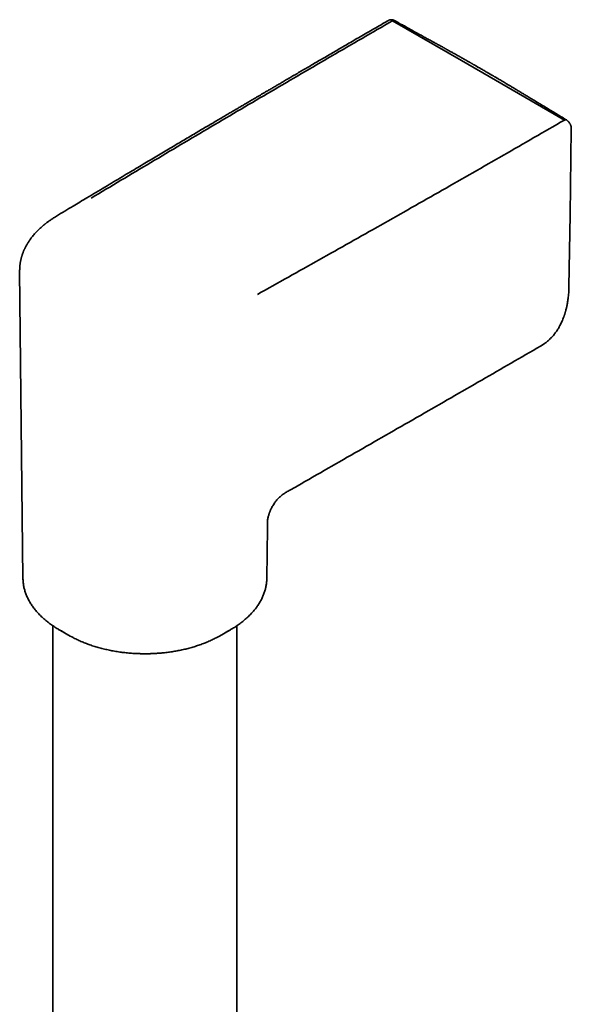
# Model space of a CAD drawing. Header units: millimetres. Extents: x 8 to 758, y 12 to 1622.
# Tile 8 of 17: x 611 to 677, y 666 to 783. Entities that reach past the tile are written whole.
import ezdxf

# ---------------------------------------------------------------- set-up
doc = ezdxf.new("R2010")
doc.units = ezdxf.units.MM

msp = doc.modelspace()

# ---------------------------------------------------------------- linework, layer by layer
at = {"color": 7, "linetype": 'Continuous', "lineweight": 35}
for p, q in [((655.46, 782.95), (663.66, 778.22)), ((663.66, 778.22), (667.7, 775.88)), ((667.7, 775.88), (675.9, 771.15)), ((611.12, 753.26), (611.12, 753.28)), ((611.12, 753.26), (611.51, 716.71)), ((673.08, 744.3), (673.1, 744.31)), ((640.51, 716.71), (640.58, 722.73)), ((615.06, 711.09), (615.06, 456.23)), ((615.97, 710.52), (617.14, 709.86)), ((634.88, 709.86), (636.05, 710.52)), ((636.96, 456.23), (636.96, 711.09))]:
    msp.add_line(p, q, dxfattribs=at)
at = {"color": 7, "linetype": 'Continuous', "lineweight": 35, "flags": 128}
for points in [[(676.45, 751.4), (676.58, 759.88), (676.73, 770.13)], [(635.6, 710.27), (635.87, 710.42), (636.14, 710.57)], [(617.14, 709.86), (617.32, 709.76), (617.48, 709.68)], [(634.49, 709.65), (634.71, 709.76), (634.88, 709.86)]]:
    msp.add_lwpolyline(points, dxfattribs=at)
at = {"color": 7, "linetype": 'Continuous', "lineweight": 35}
msp.add_arc((622.83, 722.61), 13.9, 239.3322, 242.5508, dxfattribs=at)
for points, knots in [([(654.98, 782.99), (654.76, 782.86), (654.25, 782.57), (653.47, 782.12), (652.64, 781.64), (651.83, 781.17), (651.05, 780.72), (650.29, 780.28), (649.56, 779.85), (648.85, 779.44), (648.16, 779.04), (647.49, 778.65), (646.84, 778.27), (646.2, 777.9), (645.59, 777.54), (645, 777.2), (644.44, 776.87), (643.89, 776.55), (643.37, 776.25), (642.87, 775.96), (642.4, 775.68), (641.94, 775.41), (641.51, 775.16), (641.1, 774.92), (640.72, 774.7), (640.37, 774.5), (640.06, 774.31), (639.75, 774.13), (639.44, 773.95), (639.12, 773.76), (638.77, 773.56), (638.39, 773.33), (637.97, 773.09), (637.54, 772.83), (637.08, 772.57), (636.61, 772.29), (636.11, 771.99), (635.6, 771.69), (635.06, 771.38), (634.51, 771.05), (633.92, 770.7), (633.31, 770.34), (632.68, 769.97), (632.02, 769.59), (631.35, 769.19), (630.65, 768.77), (629.93, 768.35), (629.19, 767.91), (628.42, 767.46), (627.64, 766.99), (626.83, 766.51), (626, 766.02), (625.15, 765.51), (624.25, 764.98), (623.29, 764.41), (622.28, 763.8), (621.25, 763.19), (620.18, 762.55), (619.47, 762.12), (619.1, 761.91)], [0, 0, 0, 0, 0.018207, 0.041826, 0.064831, 0.087224, 0.109004, 0.129798, 0.150001, 0.169613, 0.188633, 0.207433, 0.225617, 0.243185, 0.260137, 0.276475, 0.292196, 0.307302, 0.321793, 0.335668, 0.348927, 0.361571, 0.373599, 0.385012, 0.395809, 0.405166, 0.414005, 0.422333, 0.430759, 0.439705, 0.449171, 0.460064, 0.471573, 0.483698, 0.496438, 0.509793, 0.523509, 0.537818, 0.552722, 0.568218, 0.584643, 0.601686, 0.619348, 0.637627, 0.656525, 0.67604, 0.696174, 0.716926, 0.738296, 0.760285, 0.782891, 0.806115, 0.829958, 0.854419, 0.882039, 0.910408, 0.939524, 0.969388, 1, 1, 1, 1]), ([(655.46, 782.95), (653.05, 781.56), (648.23, 778.77), (641.04, 774.57), (633.87, 770.35), (626.72, 766.12), (621.98, 763.29), (619.61, 761.87)], [0, 0, 0, 0, 0.2, 0.4, 0.6, 0.8, 1, 1, 1, 1]), ([(655.71, 782.98), (655.67, 782.99), (655.62, 783.02), (655.54, 783.05), (655.48, 783.06), (655.44, 783.07), (655.4, 783.07), (655.35, 783.08), (655.29, 783.08), (655.22, 783.07), (655.14, 783.06), (655.06, 783.03), (655.01, 783), (654.98, 782.99)], [0, 0, 0, 0, 0.134059, 0.241932, 0.323072, 0.377116, 0.422332, 0.472174, 0.555696, 0.664515, 0.759258, 0.871352, 1, 1, 1, 1]), ([(655.7, 782.97), (655.69, 782.98), (655.65, 782.99), (655.59, 783), (655.53, 782.99), (655.48, 782.96), (655.46, 782.95)], [0, 0, 0, 0, 0.233898, 0.48824, 0.742788, 1, 1, 1, 1]), ([(676.15, 771.17), (675.92, 771.31), (675.47, 771.58), (674.8, 771.98), (674.16, 772.37), (673.53, 772.75), (672.93, 773.11), (672.35, 773.47), (671.84, 773.77), (671.41, 774.03), (671.04, 774.25), (670.69, 774.47), (670.34, 774.68), (670.01, 774.88), (669.68, 775.07), (669.38, 775.25), (669.08, 775.43), (668.8, 775.6), (668.52, 775.76), (668.28, 775.91), (668.07, 776.03), (667.91, 776.13), (667.78, 776.2), (667.66, 776.27), (667.56, 776.33), (667.49, 776.37), (667.43, 776.41), (667.37, 776.44), (667.3, 776.48), (667.2, 776.54), (667.08, 776.61), (666.94, 776.69), (666.77, 776.79), (666.58, 776.9), (666.37, 777.03), (666.17, 777.14), (665.97, 777.25), (665.8, 777.36), (665.64, 777.45), (665.51, 777.52), (665.39, 777.59), (665.29, 777.65), (665.19, 777.7), (665.11, 777.75), (665.04, 777.79), (664.99, 777.82), (664.96, 777.84), (664.92, 777.86), (664.88, 777.88), (664.83, 777.91), (664.77, 777.94), (664.7, 777.98), (664.6, 778.04), (664.47, 778.12), (664.3, 778.21), (664.1, 778.32), (663.83, 778.48), (663.48, 778.67), (663.08, 778.9), (662.7, 779.11), (662.3, 779.33), (661.9, 779.55), (661.5, 779.78), (661.11, 779.99), (660.73, 780.2), (660.35, 780.41), (659.93, 780.64), (659.48, 780.89), (658.99, 781.16), (658.55, 781.4), (658.17, 781.61), (657.86, 781.78), (657.55, 781.95), (657.26, 782.11), (657, 782.26), (656.76, 782.39), (656.54, 782.51), (656.37, 782.6), (656.25, 782.67), (656.16, 782.72), (656.07, 782.77), (655.96, 782.83), (655.84, 782.9), (655.75, 782.94), (655.7, 782.97)], [0, 0, 0, 0, 0.0340211, 0.0670002, 0.0989376, 0.1298338, 0.1596889, 0.1885033, 0.216277, 0.2347679, 0.252767, 0.2702744, 0.2872901, 0.3038141, 0.3198065, 0.3348771, 0.3489264, 0.3636521, 0.3770591, 0.3891475, 0.3999173, 0.4071533, 0.4136424, 0.4193844, 0.4242786, 0.4281463, 0.4300352, 0.4327698, 0.4365142, 0.4412685, 0.4470327, 0.4538067, 0.4615905, 0.47194, 0.4824988, 0.4924419, 0.5017692, 0.5104809, 0.5185769, 0.5245061, 0.5300552, 0.5352242, 0.5400119, 0.5441384, 0.5473895, 0.5497963, 0.5513156, 0.5528203, 0.5548091, 0.557282, 0.5602391, 0.5636803, 0.5676056, 0.5747522, 0.5830943, 0.592632, 0.6033653, 0.6234262, 0.6428246, 0.6615577, 0.6796253, 0.7002668, 0.7199653, 0.7387209, 0.7567144, 0.7752612, 0.7946238, 0.8172785, 0.8409566, 0.8656584, 0.8806942, 0.8960856, 0.9112062, 0.925174, 0.9379829, 0.9496326, 0.9601233, 0.9694548, 0.9738801, 0.9779874, 0.982069, 0.9870629, 0.9930399, 1, 1, 1, 1]), ([(639.4, 750.44), (641.85, 751.81), (646.76, 754.55), (654.08, 758.68), (661.38, 762.82), (668.66, 766.98), (673.49, 769.76), (675.9, 771.15)], [0, 0, 0, 0, 0.2, 0.4, 0.6, 0.8, 1, 1, 1, 1]), ([(675.9, 771.15), (675.92, 771.16), (675.97, 771.18), (676.04, 771.2), (676.1, 771.19), (676.13, 771.18), (676.15, 771.17), (676.15, 771.17)], [0, 0, 0, 0, 0.249174, 0.495767, 0.74216, 0.988913, 1, 1, 1, 1]), ([(676.73, 770.13), (676.73, 770.17), (676.73, 770.26), (676.7, 770.4), (676.67, 770.52), (676.62, 770.62), (676.58, 770.71), (676.52, 770.8), (676.46, 770.89), (676.39, 770.97), (676.32, 771.04), (676.24, 771.11), (676.18, 771.15), (676.15, 771.17)], [0, 0, 0, 0, 0.118463, 0.224844, 0.321497, 0.41648, 0.489124, 0.570357, 0.660857, 0.735379, 0.816168, 0.903994, 1, 1, 1, 1]), ([(619.1, 761.91), (618.56, 761.58), (617.35, 760.86), (616.15, 760.14), (615.49, 759.74)], [0, 0, 0, 0, 0.45248, 1, 1, 1, 1]), ([(615.49, 759.74), (615.41, 759.69), (615.26, 759.6), (615.05, 759.47), (614.87, 759.34), (614.7, 759.23), (614.56, 759.12), (614.43, 759.03), (614.32, 758.95), (614.23, 758.87), (614.15, 758.82), (614.1, 758.77), (614.05, 758.73), (614, 758.69), (613.93, 758.63), (613.81, 758.53), (613.65, 758.39), (613.47, 758.22), (613.26, 758.02), (613.07, 757.82), (612.89, 757.62), (612.73, 757.43), (612.58, 757.25), (612.44, 757.07), (612.32, 756.9), (612.21, 756.74), (612.13, 756.61), (612.06, 756.5), (612, 756.4), (611.94, 756.29), (611.87, 756.17), (611.81, 756.05), (611.75, 755.93), (611.7, 755.83), (611.65, 755.73), (611.61, 755.64), (611.57, 755.54), (611.52, 755.42), (611.47, 755.28), (611.43, 755.15), (611.38, 755.02), (611.35, 754.89), (611.32, 754.78), (611.29, 754.68), (611.27, 754.59), (611.24, 754.49), (611.22, 754.38), (611.2, 754.28), (611.19, 754.17), (611.17, 754.06), (611.16, 753.95), (611.14, 753.82), (611.13, 753.69), (611.13, 753.56), (611.12, 753.42), (611.12, 753.31), (611.12, 753.26)], [0, 0, 0, 0, 0.028843, 0.055358, 0.079552, 0.10143, 0.120993, 0.138245, 0.153923, 0.167038, 0.177589, 0.185578, 0.191958, 0.19859, 0.205523, 0.226148, 0.249091, 0.279385, 0.312756, 0.349016, 0.378526, 0.408951, 0.438216, 0.466148, 0.492494, 0.515997, 0.536886, 0.550932, 0.566149, 0.582328, 0.59913, 0.616552, 0.63401, 0.649638, 0.663296, 0.674963, 0.689243, 0.706333, 0.725163, 0.744476, 0.763421, 0.779954, 0.795421, 0.808441, 0.821559, 0.835026, 0.848839, 0.862832, 0.876918, 0.891409, 0.907463, 0.924521, 0.942842, 0.962411, 0.98171, 1, 1, 1, 1]), ([(673.08, 744.3), (673.12, 744.32), (673.2, 744.37), (673.32, 744.45), (673.43, 744.52), (673.57, 744.62), (673.73, 744.74), (673.88, 744.86), (674.02, 744.98), (674.14, 745.09), (674.25, 745.21), (674.38, 745.34), (674.52, 745.49), (674.67, 745.67), (674.82, 745.86), (674.95, 746.04), (675.07, 746.22), (675.19, 746.4), (675.29, 746.58), (675.39, 746.77), (675.5, 746.98), (675.62, 747.23), (675.73, 747.49), (675.81, 747.71), (675.87, 747.87), (675.91, 747.98), (675.94, 748.08), (675.97, 748.16), (675.99, 748.23), (676, 748.29), (676.02, 748.34), (676.04, 748.41), (676.06, 748.5), (676.1, 748.64), (676.14, 748.8), (676.18, 748.98), (676.23, 749.19), (676.27, 749.43), (676.31, 749.69), (676.35, 749.98), (676.39, 750.29), (676.42, 750.64), (676.44, 751.01), (676.45, 751.27), (676.45, 751.4)], [0, 0, 0, 0, 0.015329, 0.0332064, 0.053573, 0.0741644, 0.1053276, 0.1349667, 0.1591544, 0.1808108, 0.2014837, 0.2248078, 0.254714, 0.286405, 0.3170887, 0.3467349, 0.3752481, 0.4023191, 0.4279241, 0.4534352, 0.4845243, 0.5182798, 0.5533395, 0.5889301, 0.6030578, 0.6171509, 0.6296331, 0.6400082, 0.6482773, 0.6544414, 0.6598737, 0.6666338, 0.6794441, 0.6953464, 0.7143385, 0.7362385, 0.7606183, 0.7874575, 0.8167536, 0.848504, 0.8827062, 0.9193577, 0.9584561, 1, 1, 1, 1]), ([(643.26, 727.19), (643.55, 727.35), (646.29, 728.92), (651.46, 731.88), (658.78, 736.07), (665.99, 740.21), (670.75, 742.96), (673.08, 744.3)], [0, 0, 0, 0, 0.0289401, 0.2740578, 0.5191872, 0.7643247, 1, 1, 1, 1]), ([(640.58, 722.73), (640.58, 722.81), (640.58, 722.98), (640.59, 723.21), (640.59, 723.45), (640.61, 723.67), (640.65, 723.87), (640.69, 724.06), (640.74, 724.23), (640.78, 724.38), (640.83, 724.51), (640.87, 724.63), (640.92, 724.75), (640.97, 724.87), (641.03, 724.99), (641.12, 725.15), (641.23, 725.35), (641.36, 725.56), (641.5, 725.76), (641.64, 725.94), (641.79, 726.11), (641.94, 726.27), (642.1, 726.42), (642.27, 726.57), (642.45, 726.71), (642.64, 726.84), (642.85, 726.96), (643.05, 727.07), (643.19, 727.15), (643.26, 727.19)], [0, 0, 0, 0, 0.048269, 0.09855, 0.145357, 0.18877, 0.228368, 0.264012, 0.295589, 0.323023, 0.346266, 0.36673, 0.387946, 0.410077, 0.433116, 0.457054, 0.501068, 0.547729, 0.58119, 0.619276, 0.66207, 0.697198, 0.73485, 0.774924, 0.817266, 0.861645, 0.907746, 0.955714, 1, 1, 1, 1]), ([(611.51, 716.71), (611.51, 716.64), (611.52, 716.5), (611.53, 716.29), (611.56, 716.07), (611.59, 715.85), (611.63, 715.63), (611.69, 715.42), (611.75, 715.2), (611.82, 714.98), (611.9, 714.77), (611.99, 714.55), (612.09, 714.34), (612.2, 714.13), (612.31, 713.91), (612.44, 713.7), (612.58, 713.5), (612.72, 713.29), (612.88, 713.08), (613.04, 712.88), (613.22, 712.68), (613.4, 712.48), (613.59, 712.29), (613.79, 712.1), (614, 711.91), (614.22, 711.72), (614.45, 711.54), (614.68, 711.36), (614.92, 711.19), (615.17, 711.01), (615.42, 710.85), (615.61, 710.73), (615.72, 710.67), (615.74, 710.66)], [0, 0, 0, 0, 0.030238, 0.061697, 0.093258, 0.124932, 0.156731, 0.188665, 0.220743, 0.252971, 0.285356, 0.317899, 0.350603, 0.383466, 0.416485, 0.449656, 0.482973, 0.516427, 0.550011, 0.583714, 0.617527, 0.65144, 0.685443, 0.719525, 0.753678, 0.787892, 0.822162, 0.856478, 0.890835, 0.925229, 0.959655, 0.990576, 1, 1, 1, 1]), ([(636.17, 710.59), (636.25, 710.64), (636.42, 710.74), (636.66, 710.89), (636.89, 711.04), (637.11, 711.19), (637.33, 711.35), (637.55, 711.51), (637.76, 711.68), (637.96, 711.85), (638.15, 712.02), (638.34, 712.2), (638.52, 712.37), (638.69, 712.56), (638.86, 712.74), (639.02, 712.92), (639.17, 713.11), (639.31, 713.3), (639.45, 713.5), (639.58, 713.69), (639.7, 713.89), (639.81, 714.09), (639.92, 714.29), (640.01, 714.5), (640.1, 714.7), (640.18, 714.91), (640.25, 715.12), (640.31, 715.33), (640.37, 715.54), (640.42, 715.75), (640.45, 715.96), (640.48, 716.17), (640.5, 716.39), (640.51, 716.57), (640.51, 716.68), (640.51, 716.71)], [0, 0, 0, 0, 0.0307478, 0.0615159, 0.0923026, 0.1231054, 0.1539221, 0.1847505, 0.2155884, 0.2464334, 0.277283, 0.3081346, 0.3389855, 0.3698327, 0.4006734, 0.4315047, 0.4623237, 0.4931278, 0.5239144, 0.5546815, 0.5854276, 0.6161516, 0.6468534, 0.6775338, 0.7081947, 0.7388389, 0.7694709, 0.8000963, 0.8307218, 0.8613559, 0.8920079, 0.9226885, 0.9534091, 0.9841821, 1, 1, 1, 1]), ([(617.48, 709.67), (617.54, 709.64), (617.68, 709.57), (617.91, 709.46), (618.16, 709.34), (618.41, 709.23), (618.67, 709.12), (618.94, 709.01), (619.21, 708.91), (619.48, 708.81), (619.76, 708.71), (620.04, 708.62), (620.33, 708.54), (620.62, 708.46), (620.91, 708.38), (621.2, 708.31), (621.5, 708.24), (621.8, 708.18), (622.1, 708.12), (622.41, 708.06), (622.71, 708.01), (623.02, 707.96), (623.33, 707.92), (623.64, 707.89), (623.95, 707.85), (624.26, 707.83), (624.56, 707.8), (624.86, 707.79), (625.14, 707.77), (625.38, 707.77), (625.6, 707.76), (625.81, 707.76), (625.95, 707.76), (626.01, 707.76)], [0, 0, 0, 0, 0.024839, 0.059277, 0.093704, 0.128118, 0.162519, 0.196905, 0.231276, 0.265632, 0.299972, 0.334294, 0.368599, 0.402885, 0.437151, 0.471395, 0.505616, 0.53981, 0.573974, 0.608102, 0.642186, 0.676217, 0.710178, 0.744042, 0.777769, 0.811285, 0.844446, 0.876935, 0.907874, 0.934839, 0.95519, 0.978352, 1, 1, 1, 1]), ([(626.01, 707.76), (626.13, 707.76), (626.29, 707.76), (626.54, 707.76), (626.74, 707.77), (626.99, 707.78), (627.25, 707.79), (627.52, 707.81), (627.79, 707.83), (628.08, 707.85), (628.36, 707.88), (628.66, 707.92), (628.95, 707.96), (629.24, 708), (629.54, 708.05), (629.84, 708.1), (630.13, 708.16), (630.42, 708.22), (630.72, 708.28), (631.01, 708.35), (631.3, 708.43), (631.58, 708.51), (631.87, 708.59), (632.15, 708.68), (632.43, 708.77), (632.7, 708.87), (632.97, 708.97), (633.24, 709.07), (633.5, 709.18), (633.76, 709.29), (634.02, 709.41), (634.26, 709.53), (634.41, 709.61), (634.48, 709.64)], [0, 0, 0, 0, 0.038127, 0.05336, 0.07868, 0.104946, 0.13311, 0.162499, 0.192845, 0.223931, 0.255603, 0.287749, 0.320282, 0.353137, 0.386263, 0.41962, 0.453173, 0.486897, 0.520771, 0.554775, 0.588895, 0.623118, 0.657433, 0.691831, 0.726304, 0.760845, 0.795447, 0.830107, 0.864818, 0.899577, 0.93438, 0.969224, 1, 1, 1, 1])]:
    msp.add_open_spline(points, degree=3, knots=knots, dxfattribs=at)

doc.saveas('drawing.dxf')
